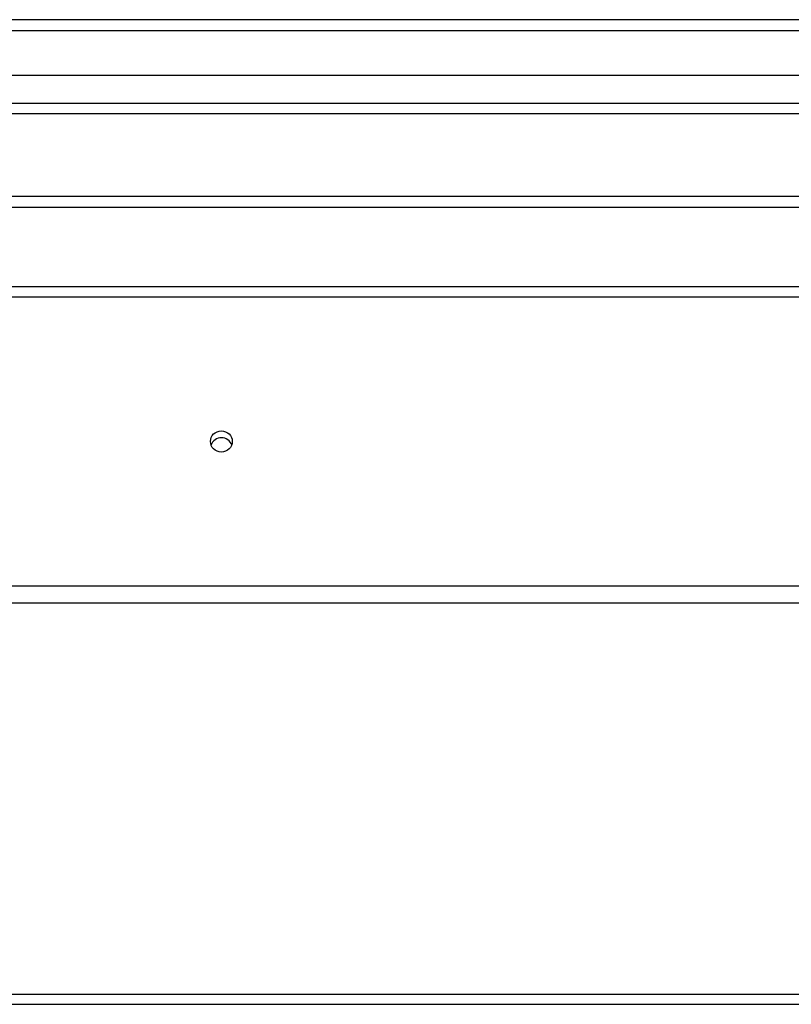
# Model space of a CAD drawing. Header units: inches. Extents: x 64.1 to 160.1, y 39 to 77.3.
# Tile 32 of 65: x 90.2 to 97.3, y 67.1 to 76.1. Entities that reach past the tile are written whole.
import ezdxf

# ---------------------------------------------------------------- set-up
doc = ezdxf.new("R2010")
doc.units = ezdxf.units.IN
doc.header["$MEASUREMENT"] = 0
doc.layers.add('Visible Edges(ANSI)', color=7, linetype='Continuous', lineweight=25)
doc.layers.add('Visible Tangent Edges(ANSI)', color=7, linetype='Continuous', lineweight=25)

msp = doc.modelspace()

# ---------------------------------------------------------------- linework, layer by layer
at = {"layer": 'Visible Edges(ANSI)'}
for p, q in [((111.9728, 76.1347), (64.1708, 76.1347)), ((111.3631, 75.6229), (64.7804, 75.6229)), ((111.1746, 75.2685), (64.9689, 75.2685)), ((110.4468, 74.5097), (87.6968, 74.5097)), ((83.0718, 73.6832), (111.2056, 73.6832)), ((111.2056, 70.7739), (83.0718, 70.7739)), ((83.0718, 67.1832), (111.2056, 67.1832))]:
    msp.add_line(p, q, dxfattribs=at)
msp.add_ellipse((92.0718, 72.2604), major_axis=(-0.1005, 0), ratio=0.966998, dxfattribs=at)
msp.add_ellipse((92.0718, 72.1967), major_axis=(0.1005, 0), ratio=0.966998, start_param=0.333879, end_param=2.807714, dxfattribs=at)
at = {"layer": 'Visible Tangent Edges(ANSI)'}
for p, q in [((64.1708, 76.0357), (111.9728, 76.0357)), ((64.8389, 75.3675), (111.3046, 75.3675)), ((110.4468, 74.4107), (87.6968, 74.4107)), ((83.0718, 73.59), (111.2056, 73.59)), ((111.2056, 70.9308), (83.0718, 70.9308)), ((83.0718, 67.09), (111.2056, 67.09))]:
    msp.add_line(p, q, dxfattribs=at)

doc.saveas('drawing.dxf')
